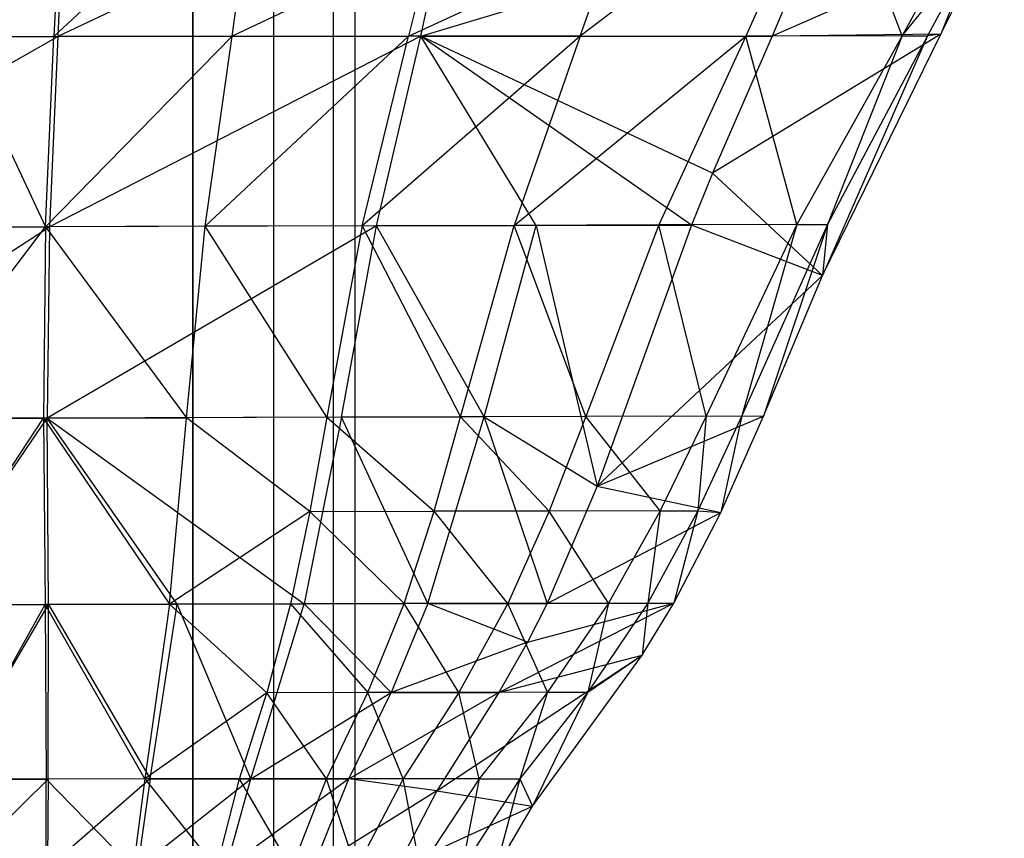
# Model space of a CAD drawing. Extents: x -263 to 235, y 0 to 1231.
# Tile 76 of 78: x 0 to 15, y 1181 to 1193. Entities that reach past the tile are written whole.
import ezdxf

# ---------------------------------------------------------------- set-up
doc = ezdxf.new("R2010")
doc.units = 0
doc.header["$LTSCALE"] = 25.4
doc.layers.get('0').update_dxf_attribs({"color": 13, "linetype": 'CONTINUOUS'})

# ---------------------------------------------------------------- blocks, each defined once
blk = doc.blocks.new('MONO-II-7705_STL_1')
at = {"color": 0}
for p, q in [((280.105, 1243.607, 35.288), (280.105, 943.607, 35.288)), ((280.105, 943.607, 30.288), (280.105, 1243.607, 30.288)), ((280.105, 943.607, 30.288), (280.105, 1243.607, 30.288)), ((280.105, 1243.607, 35.288), (280.105, 943.607, 35.288)), ((281.355, 943.607, 34.954), (281.355, 1243.607, 34.954)), ((281.355, 943.607, 34.954), (281.355, 1243.607, 34.954)), ((281.355, 943.607, 30.623), (281.355, 1243.607, 30.623)), ((281.355, 943.607, 30.623), (281.355, 1243.607, 30.623)), ((282.27, 943.607, 34.038), (282.27, 1243.607, 34.038)), ((282.27, 943.607, 34.038), (282.27, 1243.607, 34.038)), ((282.27, 943.607, 31.538), (282.27, 1243.607, 31.538)), ((282.27, 943.607, 31.538), (282.27, 1243.607, 31.538)), ((282.605, 943.607, 32.788), (282.605, 1243.607, 32.788)), ((282.605, 943.607, 32.788), (282.605, 1243.607, 32.788)), ((275.084, 1226.373, 37.566), (277.838, 1220.493, 37.132)), ((275.084, 1226.373, 37.566), (277.838, 1220.493, 37.132)), ((278.102, 1226.367, 37.599), (277.971, 1223.421, 37.365)), ((278.102, 1226.367, 37.599), (277.971, 1223.421, 37.365)), ((277.971, 1223.421, 37.365), (281.12, 1226.361, 37.565)), ((277.971, 1223.421, 37.365), (281.12, 1226.361, 37.565)), ((278.154, 1226.367, 25.005), (278.031, 1223.421, 25.279)), ((278.154, 1226.367, 25.005), (278.031, 1223.421, 25.279)), ((284.255, 1226.355, 25.094), (278.031, 1223.421, 25.279)), ((284.255, 1226.355, 25.094), (278.031, 1223.421, 25.279)), ((280.713, 1223.422, 37.314), (281.12, 1226.361, 37.565)), ((280.713, 1223.422, 37.314), (281.12, 1226.361, 37.565)), ((283.614, 1223.424, 25.411), (284.255, 1226.355, 25.094)), ((283.614, 1223.424, 25.411), (284.255, 1226.355, 25.094)), ((289.912, 1226.344, 37.053), (286.064, 1223.425, 36.891)), ((289.912, 1226.344, 37.053), (286.064, 1223.425, 36.891)), ((289.912, 1226.344, 37.053), (288.615, 1223.426, 36.547)), ((289.912, 1226.344, 37.053), (288.615, 1223.426, 36.547)), ((291.021, 1223.427, 34.147), (289.912, 1226.344, 37.053)), ((291.021, 1223.427, 34.147), (289.912, 1226.344, 37.053)), ((292.591, 1226.34, 34.452), (291.021, 1223.427, 34.147)), ((292.591, 1226.34, 34.452), (291.021, 1223.427, 34.147)), ((283.614, 1223.424, 25.411), (289.803, 1225.284, 25.476)), ((283.614, 1223.424, 25.411), (289.803, 1225.284, 25.476)), ((289.803, 1225.284, 25.476), (289.019, 1223.426, 25.752)), ((289.803, 1225.284, 25.476), (289.019, 1223.426, 25.752)), ((283.788, 1224.882, 37.307), (280.713, 1223.422, 37.314)), ((283.788, 1224.882, 37.307), (280.713, 1223.422, 37.314)), ((283.788, 1224.882, 37.307), (283.423, 1223.424, 37.155)), ((283.788, 1224.882, 37.307), (283.423, 1223.424, 37.155)), ((283.423, 1223.424, 37.155), (286.582, 1224.879, 37.087)), ((283.423, 1223.424, 37.155), (286.582, 1224.879, 37.087)), ((286.064, 1223.425, 36.891), (286.582, 1224.879, 37.087)), ((286.064, 1223.425, 36.891), (286.582, 1224.879, 37.087)), ((292.329, 1224.876, 27.875), (289.019, 1223.426, 25.752)), ((292.329, 1224.876, 27.875), (289.019, 1223.426, 25.752)), ((291.021, 1223.427, 34.147), (292.184, 1224.875, 30.802)), ((291.021, 1223.427, 34.147), (292.184, 1224.875, 30.802)), ((292.184, 1224.875, 30.802), (291.41, 1223.427, 30.818)), ((292.184, 1224.875, 30.802), (291.41, 1223.427, 30.818)), ((291.612, 1223.454, 27.956), (292.329, 1224.876, 27.875)), ((291.612, 1223.454, 27.956), (292.329, 1224.876, 27.875)), ((292.184, 1224.875, 30.802), (291.612, 1223.454, 27.956)), ((292.184, 1224.875, 30.802), (291.612, 1223.454, 27.956)), ((272.436, 1223.418, 25.36), (278.031, 1223.421, 25.279)), ((272.436, 1223.418, 25.36), (278.031, 1223.421, 25.279)), ((272.854, 1220.479, 25.66), (278.031, 1223.421, 25.279)), ((272.854, 1220.479, 25.66), (278.031, 1223.421, 25.279)), ((277.838, 1220.493, 37.132), (280.713, 1223.422, 37.314)), ((277.838, 1220.493, 37.132), (280.713, 1223.422, 37.314)), ((277.838, 1220.493, 37.132), (277.971, 1223.421, 37.365)), ((277.838, 1220.493, 37.132), (277.971, 1223.421, 37.365)), ((283.614, 1223.424, 25.411), (277.9, 1220.494, 25.552)), ((283.614, 1223.424, 25.411), (277.9, 1220.494, 25.552)), ((278.031, 1223.421, 25.279), (277.9, 1220.494, 25.552)), ((278.031, 1223.421, 25.279), (277.9, 1220.494, 25.552)), ((277.971, 1223.421, 37.365), (280.713, 1223.422, 37.314)), ((277.971, 1223.421, 37.365), (280.713, 1223.422, 37.314)), ((283.614, 1223.424, 25.411), (278.031, 1223.421, 25.279)), ((283.614, 1223.424, 25.411), (278.031, 1223.421, 25.279)), ((283.423, 1223.424, 37.155), (280.295, 1220.501, 37.064)), ((283.423, 1223.424, 37.155), (280.295, 1220.501, 37.064)), ((280.295, 1220.501, 37.064), (280.713, 1223.422, 37.314)), ((280.295, 1220.501, 37.064), (280.713, 1223.422, 37.314)), ((280.713, 1223.422, 37.314), (283.423, 1223.424, 37.155)), ((280.713, 1223.422, 37.314), (283.423, 1223.424, 37.155)), ((286.064, 1223.425, 36.891), (282.713, 1220.509, 36.852)), ((286.064, 1223.425, 36.891), (282.713, 1220.509, 36.852)), ((282.713, 1220.509, 36.852), (283.423, 1223.424, 37.155)), ((282.713, 1220.509, 36.852), (283.423, 1223.424, 37.155)), ((282.932, 1220.508, 25.728), (283.614, 1223.424, 25.411)), ((282.932, 1220.508, 25.728), (283.614, 1223.424, 25.411)), ((286.064, 1223.425, 36.891), (283.423, 1223.424, 37.155)), ((286.064, 1223.425, 36.891), (283.423, 1223.424, 37.155)), ((283.614, 1223.424, 25.411), (289.019, 1223.426, 25.752)), ((283.614, 1223.424, 25.411), (289.019, 1223.426, 25.752)), ((288.1, 1221.316, 26.065), (283.614, 1223.424, 25.411)), ((287.778, 1220.52, 26.182), (283.614, 1223.424, 25.411)), ((288.1, 1221.316, 26.065), (283.614, 1223.424, 25.411)), ((287.778, 1220.52, 26.182), (283.614, 1223.424, 25.411)), ((285.389, 1220.514, 25.921), (283.614, 1223.424, 25.411)), ((285.389, 1220.514, 25.921), (283.614, 1223.424, 25.411)), ((285.049, 1220.515, 36.5), (288.615, 1223.426, 36.547)), ((285.049, 1220.515, 36.5), (288.615, 1223.426, 36.547)), ((286.064, 1223.425, 36.891), (285.049, 1220.515, 36.5)), ((286.064, 1223.425, 36.891), (285.049, 1220.515, 36.5)), ((286.064, 1223.425, 36.891), (288.615, 1223.426, 36.547)), ((286.064, 1223.425, 36.891), (288.615, 1223.426, 36.547)), ((288.615, 1223.426, 36.547), (287.278, 1220.521, 36.041)), ((288.615, 1223.426, 36.547), (287.278, 1220.521, 36.041)), ((291.612, 1223.454, 27.956), (288.1, 1221.316, 26.065)), ((291.612, 1223.454, 27.956), (288.1, 1221.316, 26.065)), ((289.019, 1223.426, 25.752), (288.1, 1221.316, 26.065)), ((289.019, 1223.426, 25.752), (288.1, 1221.316, 26.065)), ((291.021, 1223.427, 34.147), (288.615, 1223.426, 36.547)), ((291.021, 1223.427, 34.147), (288.615, 1223.426, 36.547)), ((289.399, 1220.526, 33.841), (288.615, 1223.426, 36.547)), ((289.399, 1220.526, 33.841), (288.615, 1223.426, 36.547)), ((291.612, 1223.454, 27.956), (289.019, 1223.426, 25.752)), ((291.612, 1223.454, 27.956), (289.019, 1223.426, 25.752)), ((291.021, 1223.427, 34.147), (289.399, 1220.526, 33.841)), ((291.021, 1223.427, 34.147), (289.399, 1220.526, 33.841)), ((289.794, 1219.746, 28.167), (291.612, 1223.454, 27.956)), ((289.794, 1219.746, 28.167), (291.612, 1223.454, 27.956)), ((291.41, 1223.427, 30.818), (289.794, 1219.746, 28.167)), ((291.41, 1223.427, 30.818), (289.794, 1219.746, 28.167)), ((291.41, 1223.427, 30.818), (289.871, 1220.527, 30.848)), ((291.021, 1223.427, 34.147), (289.871, 1220.527, 30.848)), ((291.41, 1223.427, 30.818), (289.871, 1220.527, 30.848)), ((291.021, 1223.427, 34.147), (289.871, 1220.527, 30.848)), ((291.021, 1223.427, 34.147), (291.41, 1223.427, 30.818)), ((291.021, 1223.427, 34.147), (291.41, 1223.427, 30.818)), ((291.612, 1223.454, 27.956), (291.41, 1223.427, 30.818)), ((291.612, 1223.454, 27.956), (291.41, 1223.427, 30.818)), ((288.1, 1221.316, 26.065), (287.778, 1220.52, 26.182)), ((288.1, 1221.316, 26.065), (287.778, 1220.52, 26.182)), ((289.794, 1219.746, 28.167), (288.1, 1221.316, 26.065)), ((289.794, 1219.746, 28.167), (288.1, 1221.316, 26.065)), ((272.854, 1220.479, 25.66), (277.9, 1220.494, 25.552)), ((272.854, 1220.479, 25.66), (277.9, 1220.494, 25.552)), ((273.327, 1217.535, 25.956), (277.9, 1220.494, 25.552)), ((273.327, 1217.535, 25.956), (277.9, 1220.494, 25.552)), ((275.602, 1217.542, 36.822), (277.838, 1220.493, 37.132)), ((275.602, 1217.542, 36.822), (277.838, 1220.493, 37.132)), ((277.838, 1220.493, 37.132), (277.807, 1217.55, 36.903)), ((277.838, 1220.493, 37.132), (277.807, 1217.55, 36.903)), ((280.295, 1220.501, 37.064), (277.838, 1220.493, 37.132)), ((280.295, 1220.501, 37.064), (277.838, 1220.493, 37.132)), ((277.838, 1220.493, 37.132), (280.011, 1217.557, 36.818)), ((277.838, 1220.493, 37.132), (280.011, 1217.557, 36.818)), ((282.932, 1220.508, 25.728), (277.868, 1217.55, 25.821)), ((282.932, 1220.508, 25.728), (277.868, 1217.55, 25.821)), ((277.9, 1220.494, 25.552), (277.868, 1217.55, 25.821)), ((277.9, 1220.494, 25.552), (277.868, 1217.55, 25.821)), ((282.932, 1220.508, 25.728), (277.9, 1220.494, 25.552)), ((282.932, 1220.508, 25.728), (277.9, 1220.494, 25.552)), ((280.011, 1217.557, 36.818), (280.295, 1220.501, 37.064)), ((280.011, 1217.557, 36.818), (280.295, 1220.501, 37.064)), ((282.713, 1220.509, 36.852), (280.295, 1220.501, 37.064)), ((282.713, 1220.509, 36.852), (280.295, 1220.501, 37.064)), ((282.169, 1217.565, 36.552), (280.295, 1220.501, 37.064)), ((282.169, 1217.565, 36.552), (280.295, 1220.501, 37.064)), ((282.713, 1220.509, 36.852), (282.169, 1217.565, 36.552)), ((282.713, 1220.509, 36.852), (282.169, 1217.565, 36.552)), ((282.392, 1217.564, 26.042), (282.932, 1220.508, 25.728)), ((282.392, 1217.564, 26.042), (282.932, 1220.508, 25.728)), ((282.713, 1220.509, 36.852), (285.049, 1220.515, 36.5)), ((282.713, 1220.509, 36.852), (285.049, 1220.515, 36.5)), ((282.713, 1220.509, 36.852), (284.227, 1217.572, 36.112)), ((282.713, 1220.509, 36.852), (284.227, 1217.572, 36.112)), ((285.389, 1220.514, 25.921), (282.932, 1220.508, 25.728)), ((285.389, 1220.514, 25.921), (282.932, 1220.508, 25.728)), ((284.591, 1217.571, 26.283), (282.932, 1220.508, 25.728)), ((284.591, 1217.571, 26.283), (282.932, 1220.508, 25.728)), ((284.227, 1217.572, 36.112), (285.049, 1220.515, 36.5)), ((284.227, 1217.572, 36.112), (285.049, 1220.515, 36.5)), ((284.591, 1217.571, 26.283), (285.389, 1220.514, 25.921)), ((284.591, 1217.571, 26.283), (285.389, 1220.514, 25.921)), ((287.278, 1220.521, 36.041), (285.049, 1220.515, 36.5)), ((287.278, 1220.521, 36.041), (285.049, 1220.515, 36.5)), ((286.154, 1217.577, 35.538), (285.049, 1220.515, 36.5)), ((286.154, 1217.577, 35.538), (285.049, 1220.515, 36.5)), ((285.389, 1220.514, 25.921), (287.778, 1220.52, 26.182)), ((285.389, 1220.514, 25.921), (287.778, 1220.52, 26.182)), ((285.389, 1220.514, 25.921), (286.325, 1216.505, 26.766)), ((285.389, 1220.514, 25.921), (286.325, 1216.505, 26.766)), ((287.278, 1220.521, 36.041), (286.154, 1217.577, 35.538)), ((287.278, 1220.521, 36.041), (286.154, 1217.577, 35.538)), ((287.778, 1220.52, 26.182), (286.325, 1216.505, 26.766)), ((287.778, 1220.52, 26.182), (286.325, 1216.505, 26.766)), ((289.399, 1220.526, 33.841), (287.278, 1220.521, 36.041)), ((289.399, 1220.526, 33.841), (287.278, 1220.521, 36.041)), ((288.004, 1217.582, 33.537), (287.278, 1220.521, 36.041)), ((288.004, 1217.582, 33.537), (287.278, 1220.521, 36.041)), ((289.794, 1219.746, 28.167), (287.778, 1220.52, 26.182)), ((289.794, 1219.746, 28.167), (287.778, 1220.52, 26.182)), ((289.399, 1220.526, 33.841), (288.004, 1217.582, 33.537)), ((289.399, 1220.526, 33.841), (288.004, 1217.582, 33.537)), ((289.871, 1220.527, 30.848), (288.553, 1217.584, 30.878)), ((289.871, 1220.527, 30.848), (288.553, 1217.584, 30.878)), ((289.399, 1220.526, 33.841), (288.553, 1217.584, 30.878)), ((289.399, 1220.526, 33.841), (288.553, 1217.584, 30.878)), ((289.871, 1220.527, 30.848), (288.886, 1217.582, 28.287)), ((289.871, 1220.527, 30.848), (288.886, 1217.582, 28.287)), ((289.399, 1220.526, 33.841), (289.871, 1220.527, 30.848)), ((289.399, 1220.526, 33.841), (289.871, 1220.527, 30.848)), ((289.871, 1220.527, 30.848), (289.794, 1219.746, 28.167)), ((289.871, 1220.527, 30.848), (289.794, 1219.746, 28.167)), ((289.794, 1219.746, 28.167), (286.325, 1216.505, 26.766)), ((289.794, 1219.746, 28.167), (286.325, 1216.505, 26.766)), ((288.886, 1217.582, 28.287), (289.794, 1219.746, 28.167)), ((288.886, 1217.582, 28.287), (289.794, 1219.746, 28.167)), ((277.807, 1217.55, 36.903), (280.011, 1217.557, 36.818)), ((277.807, 1217.55, 36.903), (280.011, 1217.557, 36.818)), ((282.392, 1217.564, 26.042), (277.868, 1217.55, 25.821)), ((282.392, 1217.564, 26.042), (277.868, 1217.55, 25.821)), ((279.75, 1214.69, 36.578), (280.011, 1217.557, 36.818)), ((279.75, 1214.69, 36.578), (280.011, 1217.557, 36.818)), ((282.169, 1217.565, 36.552), (280.011, 1217.557, 36.818)), ((282.169, 1217.565, 36.552), (280.011, 1217.557, 36.818)), ((281.908, 1216.112, 36.405), (280.011, 1217.557, 36.818)), ((281.908, 1216.112, 36.405), (280.011, 1217.557, 36.818)), ((282.392, 1217.564, 26.042), (281.818, 1214.694, 26.348)), ((282.392, 1217.564, 26.042), (281.818, 1214.694, 26.348)), ((282.169, 1217.565, 36.552), (281.908, 1216.112, 36.405)), ((282.169, 1217.565, 36.552), (281.908, 1216.112, 36.405)), ((282.169, 1217.565, 36.552), (284.227, 1217.572, 36.112)), ((282.169, 1217.565, 36.552), (284.227, 1217.572, 36.112)), ((282.169, 1217.565, 36.552), (283.819, 1216.118, 35.92)), ((282.169, 1217.565, 36.552), (283.819, 1216.118, 35.92)), ((284.591, 1217.571, 26.283), (282.392, 1217.564, 26.042)), ((284.591, 1217.571, 26.283), (282.392, 1217.564, 26.042)), ((283.722, 1214.698, 26.639), (282.392, 1217.564, 26.042)), ((283.722, 1214.698, 26.639), (282.392, 1217.564, 26.042)), ((283.722, 1214.698, 26.639), (284.591, 1217.571, 26.283)), ((283.722, 1214.698, 26.639), (284.591, 1217.571, 26.283)), ((283.819, 1216.118, 35.92), (284.227, 1217.572, 36.112)), ((283.819, 1216.118, 35.92), (284.227, 1217.572, 36.112)), ((286.154, 1217.577, 35.538), (284.227, 1217.572, 36.112)), ((286.154, 1217.577, 35.538), (284.227, 1217.572, 36.112)), ((285.589, 1216.122, 35.287), (284.227, 1217.572, 36.112)), ((285.589, 1216.122, 35.287), (284.227, 1217.572, 36.112)), ((284.591, 1217.571, 26.283), (285.558, 1214.701, 27.032)), ((284.591, 1217.571, 26.283), (285.558, 1214.701, 27.032)), ((284.591, 1217.571, 26.283), (286.325, 1216.505, 26.766)), ((284.591, 1217.571, 26.283), (286.325, 1216.505, 26.766)), ((286.154, 1217.577, 35.538), (285.589, 1216.122, 35.287)), ((286.154, 1217.577, 35.538), (285.589, 1216.122, 35.287)), ((288.004, 1217.582, 33.537), (286.154, 1217.577, 35.538)), ((288.004, 1217.582, 33.537), (286.154, 1217.577, 35.538)), ((287.295, 1216.126, 33.386), (286.154, 1217.577, 35.538)), ((287.295, 1216.126, 33.386), (286.154, 1217.577, 35.538)), ((286.325, 1216.505, 26.766), (288.886, 1217.582, 28.287)), ((286.325, 1216.505, 26.766), (288.886, 1217.582, 28.287)), ((288.004, 1217.582, 33.537), (287.295, 1216.126, 33.386)), ((288.004, 1217.582, 33.537), (287.295, 1216.126, 33.386)), ((288.553, 1217.584, 30.878), (287.877, 1216.127, 30.893)), ((288.553, 1217.584, 30.878), (287.877, 1216.127, 30.893)), ((288.004, 1217.582, 33.537), (287.877, 1216.127, 30.893)), ((288.004, 1217.582, 33.537), (287.877, 1216.127, 30.893)), ((288.004, 1217.582, 33.537), (288.553, 1217.584, 30.878)), ((288.004, 1217.582, 33.537), (288.553, 1217.584, 30.878)), ((288.553, 1217.584, 30.878), (288.228, 1216.098, 28.37)), ((288.553, 1217.584, 30.878), (288.228, 1216.098, 28.37)), ((288.228, 1216.098, 28.37), (288.886, 1217.582, 28.287)), ((288.228, 1216.098, 28.37), (288.886, 1217.582, 28.287)), ((288.553, 1217.584, 30.878), (288.886, 1217.582, 28.287)), ((288.553, 1217.584, 30.878), (288.886, 1217.582, 28.287)), ((277.868, 1217.55, 25.821), (273.327, 1217.535, 25.956)), ((277.868, 1217.55, 25.821), (273.327, 1217.535, 25.956)), ((275.602, 1217.542, 36.822), (277.807, 1217.55, 36.903)), ((275.602, 1217.542, 36.822), (277.807, 1217.55, 36.903)), ((275.904, 1214.682, 26.111), (277.868, 1217.55, 25.821)), ((275.904, 1214.682, 26.111), (277.868, 1217.55, 25.821)), ((275.919, 1214.681, 36.583), (277.807, 1217.55, 36.903)), ((275.919, 1214.681, 36.583), (277.807, 1217.55, 36.903)), ((277.807, 1217.55, 36.903), (279.75, 1214.69, 36.578)), ((277.807, 1217.55, 36.903), (279.75, 1214.69, 36.578)), ((277.807, 1217.55, 36.903), (277.835, 1214.686, 36.68)), ((277.807, 1217.55, 36.903), (277.835, 1214.686, 36.68)), ((279.866, 1214.69, 26.162), (277.868, 1217.55, 25.821)), ((277.868, 1217.55, 25.821), (281.818, 1214.694, 26.348)), ((277.887, 1214.686, 26.083), (277.868, 1217.55, 25.821)), ((279.866, 1214.69, 26.162), (277.868, 1217.55, 25.821)), ((277.887, 1214.686, 26.083), (277.868, 1217.55, 25.821)), ((277.868, 1217.55, 25.821), (281.818, 1214.694, 26.348)), ((286.325, 1216.505, 26.766), (285.558, 1214.701, 27.032)), ((286.325, 1216.505, 26.766), (285.558, 1214.701, 27.032)), ((286.325, 1216.505, 26.766), (288.228, 1216.098, 28.37)), ((286.325, 1216.505, 26.766), (288.228, 1216.098, 28.37)), ((281.908, 1216.112, 36.405), (279.75, 1214.69, 36.578)), ((281.908, 1216.112, 36.405), (279.75, 1214.69, 36.578)), ((281.908, 1216.112, 36.405), (281.611, 1214.694, 36.259)), ((281.908, 1216.112, 36.405), (281.611, 1214.694, 36.259)), ((281.908, 1216.112, 36.405), (283.819, 1216.118, 35.92)), ((281.908, 1216.112, 36.405), (283.819, 1216.118, 35.92)), ((281.908, 1216.112, 36.405), (283.357, 1214.698, 35.73)), ((281.908, 1216.112, 36.405), (283.357, 1214.698, 35.73)), ((283.357, 1214.698, 35.73), (283.819, 1216.118, 35.92)), ((283.357, 1214.698, 35.73), (283.819, 1216.118, 35.92)), ((285.589, 1216.122, 35.287), (283.819, 1216.118, 35.92)), ((285.589, 1216.122, 35.287), (283.819, 1216.118, 35.92)), ((284.954, 1214.701, 35.039), (283.819, 1216.118, 35.92)), ((284.954, 1214.701, 35.039), (283.819, 1216.118, 35.92)), ((285.589, 1216.122, 35.287), (284.954, 1214.701, 35.039)), ((285.589, 1216.122, 35.287), (284.954, 1214.701, 35.039)), ((285.558, 1214.701, 27.032), (288.228, 1216.098, 28.37)), ((285.558, 1214.701, 27.032), (288.228, 1216.098, 28.37)), ((287.295, 1216.126, 33.386), (285.589, 1216.122, 35.287)), ((287.295, 1216.126, 33.386), (285.589, 1216.122, 35.287)), ((286.501, 1214.704, 33.235), (285.589, 1216.122, 35.287)), ((286.501, 1214.704, 33.235), (285.589, 1216.122, 35.287)), ((287.295, 1216.126, 33.386), (286.501, 1214.704, 33.235)), ((287.295, 1216.126, 33.386), (286.501, 1214.704, 33.235)), ((287.877, 1216.127, 30.893), (287.108, 1214.705, 30.908)), ((287.877, 1216.127, 30.893), (287.108, 1214.705, 30.908)), ((287.295, 1216.126, 33.386), (287.108, 1214.705, 30.908)), ((287.295, 1216.126, 33.386), (287.108, 1214.705, 30.908)), ((287.295, 1216.126, 33.386), (287.877, 1216.127, 30.893)), ((287.295, 1216.126, 33.386), (287.877, 1216.127, 30.893)), ((287.877, 1216.127, 30.893), (287.507, 1214.703, 28.448)), ((287.877, 1216.127, 30.893), (287.507, 1214.703, 28.448)), ((287.507, 1214.703, 28.448), (288.228, 1216.098, 28.37)), ((287.507, 1214.703, 28.448), (288.228, 1216.098, 28.37)), ((287.877, 1216.127, 30.893), (288.228, 1216.098, 28.37)), ((287.877, 1216.127, 30.893), (288.228, 1216.098, 28.37)), ((275.904, 1214.682, 26.111), (277.887, 1214.686, 26.083)), ((275.904, 1214.682, 26.111), (277.887, 1214.686, 26.083)), ((275.919, 1214.681, 36.583), (277.835, 1214.686, 36.68)), ((275.919, 1214.681, 36.583), (277.835, 1214.686, 36.68)), ((276.311, 1211.999, 26.365), (277.887, 1214.686, 26.083)), ((276.311, 1211.999, 26.365), (277.887, 1214.686, 26.083)), ((276.337, 1211.999, 36.355), (277.835, 1214.686, 36.68)), ((276.337, 1211.999, 36.355), (277.835, 1214.686, 36.68)), ((279.75, 1214.69, 36.578), (277.835, 1214.686, 36.68)), ((279.75, 1214.69, 36.578), (277.835, 1214.686, 36.68)), ((279.367, 1212.001, 36.35), (277.835, 1214.686, 36.68)), ((277.835, 1214.686, 36.68), (277.852, 1212, 36.469)), ((279.367, 1212.001, 36.35), (277.835, 1214.686, 36.68)), ((277.835, 1214.686, 36.68), (277.852, 1212, 36.469)), ((277.882, 1212, 26.332), (277.887, 1214.686, 26.083)), ((277.882, 1212, 26.332), (277.887, 1214.686, 26.083)), ((277.887, 1214.686, 26.083), (279.866, 1214.69, 26.162)), ((277.887, 1214.686, 26.083), (279.866, 1214.69, 26.162)), ((277.887, 1214.686, 26.083), (279.449, 1212.001, 26.425)), ((277.887, 1214.686, 26.083), (279.449, 1212.001, 26.425)), ((279.75, 1214.69, 36.578), (279.367, 1212.001, 36.35)), ((279.75, 1214.69, 36.578), (279.367, 1212.001, 36.35)), ((279.449, 1212.001, 26.425), (279.866, 1214.69, 26.162)), ((279.449, 1212.001, 26.425), (279.866, 1214.69, 26.162)), ((281.611, 1214.694, 36.259), (279.75, 1214.69, 36.578)), ((281.611, 1214.694, 36.259), (279.75, 1214.69, 36.578)), ((281.246, 1213.328, 36.116), (279.75, 1214.69, 36.578)), ((281.246, 1213.328, 36.116), (279.75, 1214.69, 36.578)), ((279.866, 1214.69, 26.162), (281.818, 1214.694, 26.348)), ((279.866, 1214.69, 26.162), (281.818, 1214.694, 26.348)), ((280.997, 1212.002, 26.643), (279.866, 1214.69, 26.162)), ((280.997, 1212.002, 26.643), (279.866, 1214.69, 26.162)), ((280.997, 1212.002, 26.643), (281.818, 1214.694, 26.348)), ((280.997, 1212.002, 26.643), (281.818, 1214.694, 26.348)), ((281.611, 1214.694, 36.259), (281.246, 1213.328, 36.116)), ((281.611, 1214.694, 36.259), (281.246, 1213.328, 36.116)), ((281.611, 1214.694, 36.259), (283.357, 1214.698, 35.73)), ((281.611, 1214.694, 36.259), (283.357, 1214.698, 35.73)), ((281.611, 1214.694, 36.259), (282.799, 1213.33, 35.542)), ((281.611, 1214.694, 36.259), (282.799, 1213.33, 35.542)), ((283.722, 1214.698, 26.639), (281.818, 1214.694, 26.348)), ((283.722, 1214.698, 26.639), (281.818, 1214.694, 26.348)), ((281.818, 1214.694, 26.348), (283.157, 1213.33, 26.813)), ((281.818, 1214.694, 26.348), (283.157, 1213.33, 26.813)), ((282.799, 1213.33, 35.542), (283.357, 1214.698, 35.73)), ((282.799, 1213.33, 35.542), (283.357, 1214.698, 35.73)), ((283.722, 1214.698, 26.639), (283.157, 1213.33, 26.813)), ((283.722, 1214.698, 26.639), (283.157, 1213.33, 26.813)), ((284.954, 1214.701, 35.039), (283.357, 1214.698, 35.73)), ((284.954, 1214.701, 35.039), (283.357, 1214.698, 35.73)), ((284.197, 1213.332, 34.792), (283.357, 1214.698, 35.73)), ((284.197, 1213.332, 34.792), (283.357, 1214.698, 35.73)), ((283.722, 1214.698, 26.639), (285.558, 1214.701, 27.032)), ((283.722, 1214.698, 26.639), (285.558, 1214.701, 27.032)), ((285.256, 1214.103, 27.122), (283.722, 1214.698, 26.639)), ((285.256, 1214.103, 27.122), (283.722, 1214.698, 26.639)), ((284.954, 1214.701, 35.039), (284.197, 1213.332, 34.792)), ((284.954, 1214.701, 35.039), (284.197, 1213.332, 34.792)), ((284.815, 1213.332, 27.241), (287.507, 1214.703, 28.448)), ((284.815, 1213.332, 27.241), (287.507, 1214.703, 28.448)), ((286.501, 1214.704, 33.235), (284.954, 1214.701, 35.039)), ((286.501, 1214.704, 33.235), (284.954, 1214.701, 35.039)), ((285.563, 1213.334, 33.086), (284.954, 1214.701, 35.039)), ((285.563, 1213.334, 33.086), (284.954, 1214.701, 35.039)), ((285.256, 1214.103, 27.122), (287.507, 1214.703, 28.448)), ((285.256, 1214.103, 27.122), (287.507, 1214.703, 28.448)), ((285.558, 1214.701, 27.032), (285.256, 1214.103, 27.122)), ((285.558, 1214.701, 27.032), (285.256, 1214.103, 27.122)), ((285.558, 1214.701, 27.032), (287.507, 1214.703, 28.448)), ((285.558, 1214.701, 27.032), (287.507, 1214.703, 28.448)), ((286.501, 1214.704, 33.235), (285.563, 1213.334, 33.086)), ((286.501, 1214.704, 33.235), (285.563, 1213.334, 33.086)), ((287.108, 1214.705, 30.908), (286.185, 1213.334, 30.922)), ((287.108, 1214.705, 30.908), (286.185, 1213.334, 30.922)), ((286.501, 1214.704, 33.235), (286.185, 1213.334, 30.922)), ((286.501, 1214.704, 33.235), (286.185, 1213.334, 30.922)), ((286.501, 1214.704, 33.235), (287.108, 1214.705, 30.908)), ((286.501, 1214.704, 33.235), (287.108, 1214.705, 30.908)), ((287.108, 1214.705, 30.908), (287.021, 1213.906, 28.494)), ((287.108, 1214.705, 30.908), (287.021, 1213.906, 28.494)), ((287.021, 1213.906, 28.494), (287.507, 1214.703, 28.448)), ((287.021, 1213.906, 28.494), (287.507, 1214.703, 28.448)), ((287.108, 1214.705, 30.908), (287.507, 1214.703, 28.448)), ((287.108, 1214.705, 30.908), (287.507, 1214.703, 28.448)), ((285.256, 1214.103, 27.122), (283.157, 1213.33, 26.813)), ((285.256, 1214.103, 27.122), (283.157, 1213.33, 26.813)), ((285.256, 1214.103, 27.122), (284.815, 1213.332, 27.241)), ((285.256, 1214.103, 27.122), (284.815, 1213.332, 27.241)), ((283.86, 1211.821, 27.474), (287.021, 1213.906, 28.494)), ((283.86, 1211.821, 27.474), (287.021, 1213.906, 28.494)), ((284.815, 1213.332, 27.241), (287.021, 1213.906, 28.494)), ((284.815, 1213.332, 27.241), (287.021, 1213.906, 28.494)), ((285.332, 1211.585, 28.627), (287.021, 1213.906, 28.494)), ((285.332, 1211.585, 28.627), (287.021, 1213.906, 28.494)), ((286.185, 1213.334, 30.922), (287.021, 1213.906, 28.494)), ((286.185, 1213.334, 30.922), (287.021, 1213.906, 28.494)), ((281.246, 1213.328, 36.116), (279.367, 1212.001, 36.35)), ((281.246, 1213.328, 36.116), (279.367, 1212.001, 36.35)), ((280.824, 1212.002, 35.977), (281.246, 1213.328, 36.116)), ((280.824, 1212.002, 35.977), (281.246, 1213.328, 36.116)), ((280.997, 1212.002, 26.643), (283.157, 1213.33, 26.813)), ((280.997, 1212.002, 26.643), (283.157, 1213.33, 26.813)), ((282.799, 1213.33, 35.542), (281.246, 1213.328, 36.116)), ((282.799, 1213.33, 35.542), (281.246, 1213.328, 36.116)), ((282.161, 1212.003, 35.357), (281.246, 1213.328, 36.116)), ((282.161, 1212.003, 35.357), (281.246, 1213.328, 36.116)), ((282.161, 1212.003, 35.357), (282.799, 1213.33, 35.542)), ((282.161, 1212.003, 35.357), (282.799, 1213.33, 35.542)), ((282.509, 1212.003, 26.984), (284.815, 1213.332, 27.241)), ((282.509, 1212.003, 26.984), (284.815, 1213.332, 27.241)), ((282.509, 1212.003, 26.984), (283.157, 1213.33, 26.813)), ((282.509, 1212.003, 26.984), (283.157, 1213.33, 26.813)), ((284.197, 1213.332, 34.792), (282.799, 1213.33, 35.542)), ((284.197, 1213.332, 34.792), (282.799, 1213.33, 35.542)), ((283.344, 1212.004, 34.547), (282.799, 1213.33, 35.542)), ((283.344, 1212.004, 34.547), (282.799, 1213.33, 35.542)), ((283.157, 1213.33, 26.813), (284.815, 1213.332, 27.241)), ((283.157, 1213.33, 26.813), (284.815, 1213.332, 27.241)), ((284.197, 1213.332, 34.792), (283.344, 1212.004, 34.547)), ((284.197, 1213.332, 34.792), (283.344, 1212.004, 34.547)), ((284.815, 1213.332, 27.241), (283.86, 1211.821, 27.474)), ((284.815, 1213.332, 27.241), (283.86, 1211.821, 27.474)), ((285.563, 1213.334, 33.086), (284.197, 1213.332, 34.792)), ((285.563, 1213.334, 33.086), (284.197, 1213.332, 34.792)), ((284.51, 1212.004, 32.938), (284.197, 1213.332, 34.792)), ((284.51, 1212.004, 32.938), (284.197, 1213.332, 34.792)), ((285.563, 1213.334, 33.086), (284.51, 1212.004, 32.938)), ((285.563, 1213.334, 33.086), (284.51, 1212.004, 32.938)), ((286.185, 1213.334, 30.922), (285.139, 1212.004, 30.936)), ((285.563, 1213.334, 33.086), (285.139, 1212.004, 30.936)), ((286.185, 1213.334, 30.922), (285.139, 1212.004, 30.936)), ((285.563, 1213.334, 33.086), (285.139, 1212.004, 30.936)), ((286.185, 1213.334, 30.922), (285.332, 1211.585, 28.627)), ((286.185, 1213.334, 30.922), (285.332, 1211.585, 28.627)), ((285.563, 1213.334, 33.086), (286.185, 1213.334, 30.922)), ((285.563, 1213.334, 33.086), (286.185, 1213.334, 30.922)), ((277.882, 1212, 26.332), (276.311, 1211.999, 26.365)), ((277.882, 1212, 26.332), (276.311, 1211.999, 26.365)), ((276.337, 1211.999, 36.355), (277.852, 1212, 36.469)), ((276.337, 1211.999, 36.355), (277.852, 1212, 36.469)), ((277.882, 1212, 26.332), (276.485, 1210.627, 26.485)), ((277.882, 1212, 26.332), (276.485, 1210.627, 26.485)), ((279.367, 1212.001, 36.35), (277.852, 1212, 36.469)), ((279.367, 1212.001, 36.35), (277.852, 1212, 36.469)), ((277.852, 1212, 36.469), (279.192, 1210.628, 36.242)), ((277.852, 1210.627, 36.37), (277.852, 1212, 36.469)), ((277.852, 1210.627, 36.37), (277.852, 1212, 36.469)), ((277.852, 1212, 36.469), (279.192, 1210.628, 36.242)), ((279.449, 1212.001, 26.425), (277.87, 1210.627, 26.449)), ((279.449, 1212.001, 26.425), (277.87, 1210.627, 26.449)), ((277.882, 1212, 26.332), (277.87, 1210.627, 26.449)), ((277.882, 1212, 26.332), (277.87, 1210.627, 26.449)), ((279.449, 1212.001, 26.425), (277.882, 1212, 26.332)), ((279.449, 1212.001, 26.425), (277.882, 1212, 26.332)), ((279.367, 1212.001, 36.35), (279.192, 1210.628, 36.242)), ((279.367, 1212.001, 36.35), (279.192, 1210.628, 36.242)), ((279.252, 1210.628, 26.549), (280.997, 1212.002, 26.643)), ((279.252, 1210.628, 26.549), (280.997, 1212.002, 26.643)), ((279.449, 1212.001, 26.425), (279.252, 1210.628, 26.549)), ((279.449, 1212.001, 26.425), (279.252, 1210.628, 26.549)), ((280.824, 1212.002, 35.977), (279.367, 1212.001, 36.35)), ((280.824, 1212.002, 35.977), (279.367, 1212.001, 36.35)), ((279.367, 1212.001, 36.35), (280.472, 1210.628, 35.841)), ((279.367, 1212.001, 36.35), (280.472, 1210.628, 35.841)), ((279.449, 1212.001, 26.425), (280.997, 1212.002, 26.643)), ((279.449, 1212.001, 26.425), (280.997, 1212.002, 26.643)), ((280.472, 1210.628, 35.841), (280.824, 1212.002, 35.977)), ((280.472, 1210.628, 35.841), (280.824, 1212.002, 35.977)), ((282.509, 1212.003, 26.984), (280.616, 1210.628, 26.784)), ((282.509, 1212.003, 26.984), (280.616, 1210.628, 26.784)), ((280.616, 1210.628, 26.784), (280.997, 1212.002, 26.643)), ((280.616, 1210.628, 26.784), (280.997, 1212.002, 26.643)), ((282.161, 1212.003, 35.357), (280.824, 1212.002, 35.977)), ((282.161, 1212.003, 35.357), (280.824, 1212.002, 35.977)), ((281.625, 1210.628, 35.175), (280.824, 1212.002, 35.977)), ((281.625, 1210.628, 35.175), (280.824, 1212.002, 35.977)), ((280.997, 1212.002, 26.643), (282.509, 1212.003, 26.984)), ((280.997, 1212.002, 26.643), (282.509, 1212.003, 26.984)), ((281.625, 1210.628, 35.175), (282.161, 1212.003, 35.357)), ((281.625, 1210.628, 35.175), (282.161, 1212.003, 35.357)), ((281.949, 1210.628, 27.151), (282.509, 1212.003, 26.984)), ((281.949, 1210.628, 27.151), (282.509, 1212.003, 26.984)), ((283.344, 1212.004, 34.547), (282.161, 1212.003, 35.357)), ((283.344, 1212.004, 34.547), (282.161, 1212.003, 35.357)), ((282.618, 1210.628, 34.306), (282.161, 1212.003, 35.357)), ((282.618, 1210.628, 34.306), (282.161, 1212.003, 35.357)), ((283.86, 1211.821, 27.474), (282.509, 1212.003, 26.984)), ((283.86, 1211.821, 27.474), (282.509, 1212.003, 26.984)), ((283.344, 1212.004, 34.547), (282.618, 1210.628, 34.306)), ((283.344, 1212.004, 34.547), (282.618, 1210.628, 34.306)), ((283.606, 1210.628, 32.791), (283.344, 1212.004, 34.547)), ((283.606, 1210.628, 32.791), (283.344, 1212.004, 34.547)), ((284.51, 1212.004, 32.938), (283.344, 1212.004, 34.547)), ((284.51, 1212.004, 32.938), (283.344, 1212.004, 34.547)), ((284.51, 1212.004, 32.938), (283.606, 1210.628, 32.791)), ((284.51, 1212.004, 32.938), (283.606, 1210.628, 32.791)), ((285.139, 1212.004, 30.936), (284.246, 1210.629, 30.95)), ((284.51, 1212.004, 32.938), (284.246, 1210.629, 30.95)), ((285.139, 1212.004, 30.936), (284.246, 1210.629, 30.95)), ((284.51, 1212.004, 32.938), (284.246, 1210.629, 30.95)), ((284.51, 1212.004, 32.938), (285.139, 1212.004, 30.936)), ((284.51, 1212.004, 32.938), (285.139, 1212.004, 30.936)), ((285.139, 1212.004, 30.936), (284.769, 1210.628, 28.679)), ((285.139, 1212.004, 30.936), (284.769, 1210.628, 28.679)), ((285.139, 1212.004, 30.936), (285.332, 1211.585, 28.627)), ((285.139, 1212.004, 30.936), (285.332, 1211.585, 28.627)), ((283.86, 1211.821, 27.474), (281.949, 1210.628, 27.151)), ((283.86, 1211.821, 27.474), (281.949, 1210.628, 27.151)), ((283.86, 1211.821, 27.474), (283.241, 1210.628, 27.648)), ((283.86, 1211.821, 27.474), (283.241, 1210.628, 27.648)), ((283.86, 1211.821, 27.474), (285.332, 1211.585, 28.627)), ((283.86, 1211.821, 27.474), (285.332, 1211.585, 28.627)), ((283.241, 1210.628, 27.648), (285.332, 1211.585, 28.627)), ((283.241, 1210.628, 27.648), (285.332, 1211.585, 28.627)), ((284.769, 1210.628, 28.679), (285.332, 1211.585, 28.627)), ((284.769, 1210.628, 28.679), (285.332, 1211.585, 28.627))]:
    blk.add_line(p, q, dxfattribs=at)

msp = doc.modelspace()

# ---------------------------------------------------------------- block references
at = {"color": 25}
msp.add_blockref('MONO-II-7705_STL_1', (-277.331, -30.516, -27.224), dxfattribs=at)

doc.saveas('drawing.dxf')
